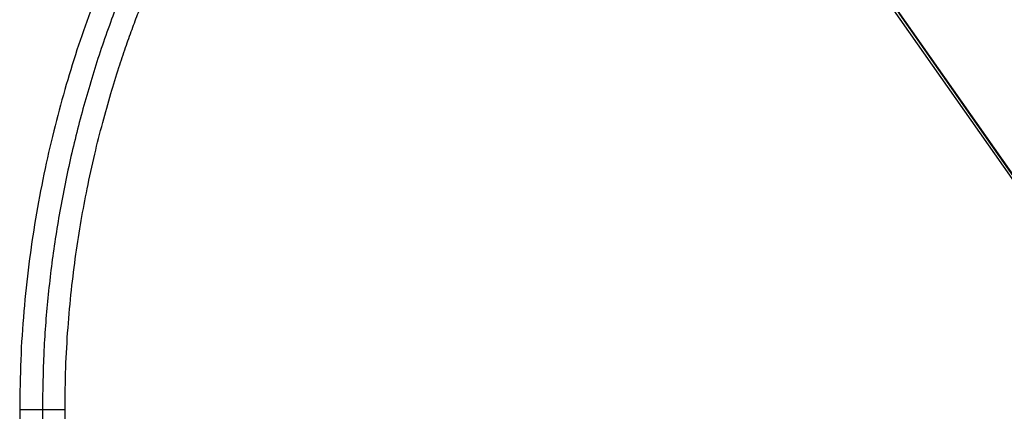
# Paper-space layout '_Superior' of a CAD drawing. Header units: millimetres. Extents: x -509 to 509, y -549 to 547.
# Tile 18 of 33: x -459 to -68, y -1 to 155. Entities that reach past the tile are written whole.
import ezdxf

# ---------------------------------------------------------------- set-up
doc = ezdxf.new("R2010")
doc.units = ezdxf.units.MM

psp = doc.layouts.new('_Superior')

# ---------------------------------------------------------------- linework, layer by layer
at = {"color": 7, "linetype": 'Continuous', "lineweight": 25}
for p, q in [((-248.89, 354.32), (-28.47, 39.52)), ((-248.36, 355.19), (-27.71, 40.06)), ((-27.39, 40.24), (-247.83, 355.07))]:
    psp.add_line(p, q, dxfattribs=at)
for points, knots in [([(-423.6, 176.73), (-423.71, 176.47), (-426.44, 170.26), (-430.68, 158.92), (-436.4, 142.59), (-441.22, 126.85), (-445.63, 110.44), (-449.52, 93.35), (-452.83, 75.71), (-455.51, 57.54), (-457.47, 38.87), (-458.76, 19.63), (-458.92, 6.6), (-459, 0)], [0, 0, 0, 0, 0.004564, 0.112245, 0.200014, 0.290723, 0.384373, 0.480965, 0.580502, 0.681128, 0.784588, 0.890878, 1, 1, 1, 1]), ([(-415.76, 172.13), (-418.37, 165.59), (-423.73, 152.17), (-430.56, 131.4), (-436.54, 110), (-441.43, 88.32), (-445.26, 66.43), (-447.98, 44.38), (-449.68, 22.21), (-449.89, 7.4), (-450, 0)], [0, 0, 0, 0, 0.1196007, 0.2453692, 0.3711369, 0.4969074, 0.6226852, 0.7484646, 0.8742357, 1, 1, 1, 1]), ([(-441, 0), (-440.94, 5.54), (-440.82, 16.37), (-439.91, 32.2), (-438.55, 47.23), (-436.77, 61.43), (-434.67, 74.82), (-432.19, 88.05), (-429.35, 101.02), (-426.17, 113.62), (-422.94, 125.1), (-419.86, 135.01), (-417.03, 143.49), (-414.45, 150.78), (-411.87, 157.67), (-409.72, 163.2), (-408.37, 166.45), (-407.95, 167.46)], [0, 0, 0, 0, 0.096783, 0.189083, 0.276902, 0.360238, 0.439088, 0.513448, 0.595324, 0.670967, 0.740378, 0.803557, 0.852278, 0.896512, 0.938567, 0.980853, 1, 1, 1, 1]), ([(-450, 0), (-449.47, 0), (-448.92, 0), (-447.81, 0), (-447.24, 0), (-446.13, 0), (-445.59, 0), (-444.56, 0), (-444.08, 0), (-443.2, 0), (-442.8, 0), (-442.13, 0), (-441.85, 0), (-441.41, 0), (-441.25, 0), (-441.05, 0), (-441, 0), (-441, 0)], [0, 0, 0, 0, 0.125, 0.125, 0.25, 0.25, 0.375, 0.375, 0.5, 0.5, 0.625, 0.625, 0.75, 0.75, 0.875, 0.875, 1, 1, 1, 1]), ([(-431.44, -90.88), (-432.17, -87.5), (-433.92, -79.3), (-436.12, -65.91), (-438.2, -50.53), (-439.75, -34.36), (-440.8, -17.44), (-440.93, -5.89), (-441, 0)], [0, 0, 0, 0, 0.113217, 0.274893, 0.444406, 0.621759, 0.806957, 1, 1, 1, 1]), ([(-459, 0), (-458.92, -6.69), (-458.75, -19.88), (-457.43, -39.37), (-455.43, -58.27), (-452.66, -76.53), (-450.33, -89.49), (-448.75, -96.3), (-448.52, -97.29)], [0, 0, 0, 0, 0.204574, 0.40376, 0.597559, 0.785977, 0.969019, 1, 1, 1, 1]), ([(-459, 0), (-459, 0), (-458.95, 0), (-458.75, 0), (-458.59, 0), (-458.15, 0), (-457.87, 0), (-457.2, 0), (-456.8, 0), (-455.92, 0), (-455.44, 0), (-454.41, 0), (-453.87, 0), (-452.76, 0), (-452.19, 0), (-451.08, 0), (-450.53, 0), (-450, 0)], [0, 0, 0, 0, 0.125, 0.125, 0.25, 0.25, 0.375, 0.375, 0.5, 0.5, 0.625, 0.625, 0.75, 0.75, 0.875, 0.875, 1, 1, 1, 1]), ([(-450, 0), (-449.89, -7.39), (-449.68, -22.17), (-448, -44.28), (-445.23, -66.27), (-442.56, -82.69), (-440.49, -91.69), (-440.08, -93.49)], [0, 0, 0, 0, 0.2353141, 0.4706288, 0.7059491, 0.9412865, 1, 1, 1, 1])]:
    psp.add_open_spline(points, degree=3, knots=knots, dxfattribs=at)

doc.saveas('drawing.dxf')
